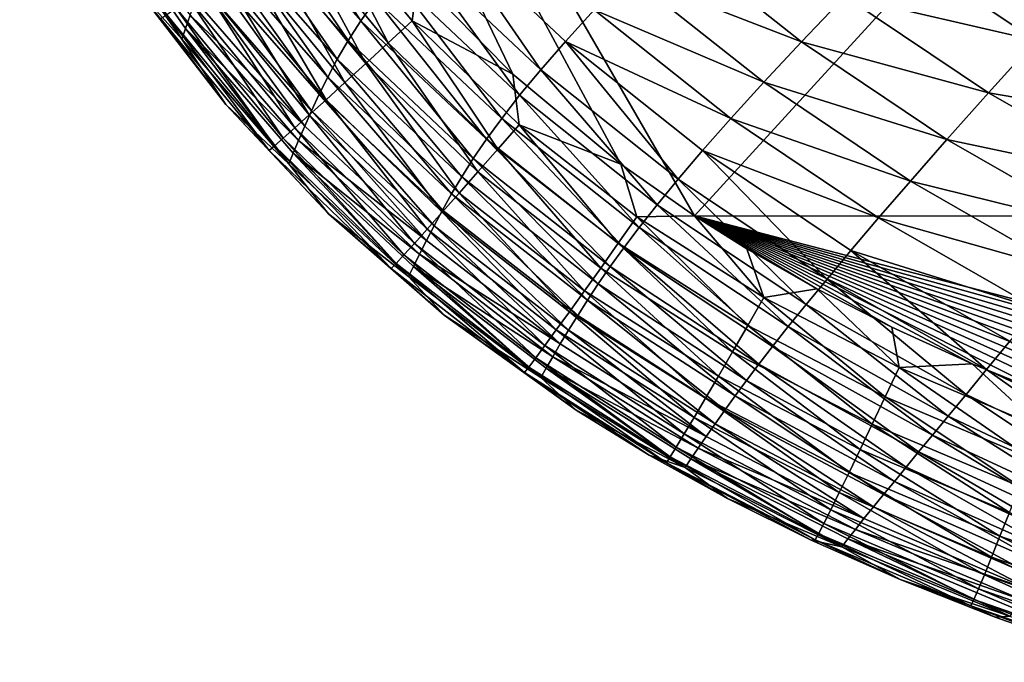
# Model space of a CAD drawing. Header units: metres. Extents: x -105 to 105, y -68 to 103.
# Tile 1 of 256: x -103.04 to -98.66, y 37.81 to 40.67. Entities that reach past the tile are written whole.
import ezdxf

# ---------------------------------------------------------------- set-up
doc = ezdxf.new("R2010")
doc.units = ezdxf.units.M
doc.layers.add('solid_FIT-BATH-150_SW0001', color=7, linetype='CONTINUOUS')

msp = doc.modelspace()

# ---------------------------------------------------------------- linework, layer by layer
at = {"layer": 'solid_FIT-BATH-150_SW0001'}
for points in [[(-103.038216, 44.994091, 16.791105), (-100.364395, 40.026451, 16.770306), (-100.03669, 39.797356, 16.765186)], [(-95.280121, 44.993069, 16.665369), (-103.038216, 44.994091, 16.791105), (-100.03669, 39.797356, 16.765186)], [(-103.038216, 44.994091, 16.791105), (-100.845375, 40.426582, 16.777548), (-100.364395, 40.026451, 16.770306)], [(-103.038216, 44.994091, 16.791105), (-101.267403, 40.855774, 16.783504), (-100.845375, 40.426582, 16.777548)], [(-95.280121, 44.993069, 16.665369), (-100.03669, 39.797356, 16.765186), (-92.533394, 39.791527, 16.643263)], [(-101.961395, 41.333576, -5.895633), (-101.521324, 40.664753, -4.430393), (-102.026131, 41.237942, -4.419319)], [(-101.961395, 41.333576, -5.895633), (-101.454857, 40.759617, -5.908653), (-101.521324, 40.664753, -4.430393)], [(-102.724579, 41.23912, 10.987075), (-102.317757, 40.581806, 13.374311), (-102.738617, 41.189964, 13.375964)], [(-102.724579, 41.23912, 10.987075), (-102.301147, 40.630108, 10.985065), (-102.317757, 40.581806, 13.374311)], [(-102.280342, 40.688854, 8.700292), (-102.301147, 40.630108, 10.985065), (-102.724579, 41.23912, 10.987075)], [(-102.026131, 41.237942, -4.419319), (-101.577591, 40.576466, -2.855899), (-102.080078, 41.148144, -2.846597)], [(-102.026131, 41.237942, -4.419319), (-101.521324, 40.664753, -4.430393), (-101.577591, 40.576466, -2.855899)], [(-102.738617, 41.189964, 13.375964), (-102.317757, 40.581806, 13.374311), (-102.528816, 40.821606, 15.78063)], [(-101.83239, 41.0924, 16.749258), (-101.399048, 40.566002, 16.743547), (-101.71637, 41.177696, 16.77923)], [(-101.71637, 41.177696, 16.77923), (-101.293037, 40.663441, 16.773685), (-101.267403, 40.855774, 16.783504)], [(-101.399048, 40.566002, 16.743547), (-101.293037, 40.663441, 16.773685), (-101.71637, 41.177696, 16.77923)], [(-102.080078, 41.148144, -2.846597), (-101.625954, 40.493095, -1.183184), (-102.125626, 41.062729, -1.175483)], [(-102.080078, 41.148144, -2.846597), (-101.577591, 40.576466, -2.855899), (-101.625954, 40.493095, -1.183184)], [(-101.94178, 41.01218, 16.69939), (-101.499031, 40.474388, 16.693535), (-101.83239, 41.0924, 16.749258)], [(-101.499031, 40.474388, 16.693535), (-101.399048, 40.566002, 16.743547), (-101.83239, 41.0924, 16.749258)], [(-101.171082, 41.100307, -9.786036), (-100.721413, 40.446243, -8.602184), (-101.282059, 40.975742, -8.584425)], [(-101.171082, 41.100307, -9.786036), (-100.611458, 40.572548, -9.806241), (-100.721413, 40.446243, -8.602184)], [(-100.482887, 40.713417, -10.922871), (-100.611458, 40.572548, -9.806241), (-101.171082, 41.100307, -9.786036)], [(-102.125626, 41.062729, -1.175483), (-101.668365, 40.413445, 0.58942), (-102.164818, 40.980675, 0.595697)], [(-102.125626, 41.062729, -1.175483), (-101.625954, 40.493095, -1.183184), (-101.668365, 40.413445, 0.58942)], [(-100.160118, 41.045483, -12.904426), (-99.561157, 40.571304, -12.932366), (-100.333244, 40.870506, -11.954718)], [(-99.368561, 40.773121, -13.805127), (-99.561157, 40.571304, -12.932366), (-100.160118, 41.045483, -12.904426)], [(-102.043198, 40.937996, 16.63125), (-101.591766, 40.389687, 16.625273), (-101.94178, 41.01218, 16.69939)], [(-101.591766, 40.389687, 16.625273), (-101.499031, 40.474388, 16.693535), (-101.94178, 41.01218, 16.69939)], [(-99.149353, 40.99749, -14.600842), (-98.519211, 40.576706, -14.633134), (-99.368561, 40.773121, -13.805127)], [(-98.282219, 40.833603, -15.356162), (-98.519211, 40.576706, -14.633134), (-99.149353, 40.99749, -14.600842)], [(-102.164818, 40.980675, 0.595697), (-101.706017, 40.3372, 2.462944), (-102.19899, 40.90184, 2.467997)], [(-102.164818, 40.980675, 0.595697), (-101.668365, 40.413445, 0.58942), (-101.706017, 40.3372, 2.462944)], [(-101.282059, 40.975742, -8.584425), (-100.815132, 40.332798, -7.308163), (-101.37587, 40.862728, -7.292668)], [(-101.282059, 40.975742, -8.584425), (-100.721413, 40.446243, -8.602184), (-100.815132, 40.332798, -7.308163)], [(-102.19899, 40.90184, 2.467997), (-101.739952, 40.264282, 4.438323), (-102.229301, 40.826302, 4.442373)], [(-102.19899, 40.90184, 2.467997), (-101.706017, 40.3372, 2.462944), (-101.739952, 40.264282, 4.438323)], [(-102.13533, 40.870811, 16.546461), (-101.676048, 40.312996, 16.54038), (-102.043198, 40.937996, 16.63125)], [(-101.676048, 40.312996, 16.54038), (-101.591766, 40.389687, 16.625273), (-102.043198, 40.937996, 16.63125)], [(-102.21685, 40.811584, 16.446646), (-101.750664, 40.245415, 16.440483), (-102.13533, 40.870811, 16.546461)], [(-101.750664, 40.245415, 16.440483), (-101.676048, 40.312996, 16.54038), (-102.13533, 40.870811, 16.546461)], [(-101.37587, 40.862728, -7.292668), (-100.894852, 40.230377, -5.922071), (-101.454857, 40.759617, -5.908653)], [(-101.37587, 40.862728, -7.292668), (-100.815132, 40.332798, -7.308163), (-100.894852, 40.230377, -5.922071)], [(-101.293037, 40.663441, 16.773685), (-100.845375, 40.426582, 16.777548), (-101.267403, 40.855774, 16.783504)], [(-100.333244, 40.870506, -11.954718), (-99.729248, 40.390835, -11.980052), (-100.482887, 40.713417, -10.922871)], [(-99.561157, 40.571304, -12.932366), (-99.729248, 40.390835, -11.980052), (-100.333244, 40.870506, -11.954718)], [(-102.528816, 40.821606, 15.78063), (-102.121223, 40.292313, 15.775466), (-102.410339, 40.673508, 15.929563)], [(-102.317757, 40.581806, 13.374311), (-102.121223, 40.292313, 15.775466), (-102.528816, 40.821606, 15.78063)], [(-102.286438, 40.76128, 16.333426), (-101.8144, 40.188038, 16.327206), (-102.21685, 40.811584, 16.446646)], [(-102.229301, 40.826302, 4.442373), (-101.770584, 40.1954, 6.516319), (-102.256332, 40.754902, 6.519583)], [(-102.229301, 40.826302, 4.442373), (-101.739952, 40.264282, 4.438323), (-101.770584, 40.1954, 6.516319)], [(-101.8144, 40.188038, 16.327206), (-101.750664, 40.245415, 16.440483), (-102.21685, 40.811584, 16.446646)], [(-99.368561, 40.773121, -13.805127), (-98.72966, 40.34428, -13.835049), (-99.561157, 40.571304, -12.932366)], [(-98.519211, 40.576706, -14.633134), (-98.72966, 40.34428, -13.835049), (-99.368561, 40.773121, -13.805127)], [(-102.384506, 40.69128, 16.073261), (-101.904411, 40.108288, 16.066994), (-102.342758, 40.72086, 16.208422)], [(-102.342758, 40.72086, 16.208422), (-101.866058, 40.141964, 16.202168), (-102.286438, 40.76128, 16.333426)], [(-101.904411, 40.108288, 16.066994), (-101.866058, 40.141964, 16.202168), (-102.342758, 40.72086, 16.208422)], [(-101.866058, 40.141964, 16.202168), (-101.8144, 40.188038, 16.327206), (-102.286438, 40.76128, 16.333426)], [(-102.256332, 40.754902, 6.519583), (-101.770584, 40.1954, 6.516319), (-102.280342, 40.688854, 8.700292)], [(-101.454857, 40.759617, -5.908653), (-100.962776, 40.137135, -4.441908), (-101.521324, 40.664753, -4.430393)], [(-101.454857, 40.759617, -5.908653), (-100.894852, 40.230377, -5.922071), (-100.962776, 40.137135, -4.441908)], [(-102.410339, 40.673508, 15.929563), (-101.928253, 40.088104, 15.923308), (-102.384506, 40.69128, 16.073261)], [(-101.928253, 40.088104, 15.923308), (-101.904411, 40.108288, 16.066994), (-102.384506, 40.69128, 16.073261)], [(-102.280342, 40.688854, 8.700292), (-101.798035, 40.131634, 8.697615), (-102.301147, 40.630108, 10.985065)], [(-101.770584, 40.1954, 6.516319), (-101.798035, 40.131634, 8.697615), (-102.280342, 40.688854, 8.700292)], [(-100.482887, 40.713417, -10.922871), (-99.875122, 40.229908, -10.945609), (-100.611458, 40.572548, -9.806241)], [(-99.729248, 40.390835, -11.980052), (-99.875122, 40.229908, -10.945609), (-100.482887, 40.713417, -10.922871)], [(-102.121223, 40.292313, 15.775466), (-101.928253, 40.088104, 15.923308), (-102.410339, 40.673508, 15.929563)], [(-101.521324, 40.664753, -4.430393), (-101.021111, 40.051208, -2.865676), (-101.577591, 40.576466, -2.855899)], [(-101.521324, 40.664753, -4.430393), (-100.962776, 40.137135, -4.441908), (-101.021111, 40.051208, -2.865676)], [(-101.399048, 40.566002, 16.743547), (-100.911499, 40.093536, 16.736483), (-101.293037, 40.663441, 16.773685)], [(-101.293037, 40.663441, 16.773685), (-100.816803, 40.201744, 16.766798), (-100.845375, 40.426582, 16.777548)], [(-100.911499, 40.093536, 16.736483), (-100.816803, 40.201744, 16.766798), (-101.293037, 40.663441, 16.773685)], [(-102.301147, 40.630108, 10.985065), (-101.841034, 40.028076, 13.372499), (-102.317757, 40.581806, 13.374311)], [(-102.301147, 40.630108, 10.985065), (-101.821915, 40.074837, 10.982833), (-101.841034, 40.028076, 13.372499)], [(-101.798035, 40.131634, 8.697615), (-101.821915, 40.074837, 10.982833), (-102.301147, 40.630108, 10.985065)], [(-102.317757, 40.581806, 13.374311), (-101.841034, 40.028076, 13.372499), (-102.121223, 40.292313, 15.775466)], [(-101.577591, 40.576466, -2.855899), (-101.07206, 39.970753, -1.191377), (-101.625954, 40.493095, -1.183184)], [(-101.577591, 40.576466, -2.855899), (-101.021111, 40.051208, -2.865676), (-101.07206, 39.970753, -1.191377)], [(-101.499031, 40.474388, 16.693535), (-101.000847, 39.991802, 16.686331), (-101.399048, 40.566002, 16.743547)], [(-101.000847, 39.991802, 16.686331), (-100.911499, 40.093536, 16.736483), (-101.399048, 40.566002, 16.743547)], [(-100.611458, 40.572548, -9.806241), (-100.109573, 39.959503, -8.620027), (-100.721413, 40.446243, -8.602184)], [(-100.611458, 40.572548, -9.806241), (-100.001114, 40.086723, -9.826461), (-100.109573, 39.959503, -8.620027)], [(-99.875122, 40.229908, -10.945609), (-100.001114, 40.086723, -9.826461), (-100.611458, 40.572548, -9.806241)], [(-99.561157, 40.571304, -12.932366), (-98.915062, 40.136223, -12.959772), (-99.729248, 40.390835, -11.980052)], [(-98.72966, 40.34428, -13.835049), (-98.915062, 40.136223, -12.959772), (-99.561157, 40.571304, -12.932366)], [(-98.519211, 40.576706, -14.633134), (-97.845749, 40.192539, -14.664313), (-98.72966, 40.34428, -13.835049)], [(-101.625954, 40.493095, -1.183184), (-101.117447, 39.894367, 0.582657), (-101.668365, 40.413445, 0.58942)], [(-101.625954, 40.493095, -1.183184), (-101.07206, 39.970753, -1.191377), (-101.117447, 39.894367, 0.582657)], [(-101.591766, 40.389687, 16.625273), (-101.083778, 39.897758, 16.617964), (-101.499031, 40.474388, 16.693535)], [(-101.083778, 39.897758, 16.617964), (-101.000847, 39.991802, 16.686331), (-101.499031, 40.474388, 16.693535)], [(-101.668365, 40.413445, 0.58942), (-101.158356, 39.821587, 2.457432), (-101.706017, 40.3372, 2.462944)], [(-101.668365, 40.413445, 0.58942), (-101.117447, 39.894367, 0.582657), (-101.158356, 39.821587, 2.457432)], [(-100.816803, 40.201744, 16.766798), (-100.364395, 40.026451, 16.770306), (-100.845375, 40.426582, 16.777548)], [(-100.721413, 40.446243, -8.602184), (-100.202766, 39.846409, -7.323825), (-100.815132, 40.332798, -7.308163)], [(-100.721413, 40.446243, -8.602184), (-100.109573, 39.959503, -8.620027), (-100.202766, 39.846409, -7.323825)], [(-101.676048, 40.312996, 16.54038), (-101.159195, 39.812614, 16.533003), (-101.591766, 40.389687, 16.625273)], [(-101.159195, 39.812614, 16.533003), (-101.083778, 39.897758, 16.617964), (-101.591766, 40.389687, 16.625273)], [(-99.729248, 40.390835, -11.980052), (-99.077408, 39.951225, -12.004915), (-99.875122, 40.229908, -10.945609)], [(-98.915062, 40.136223, -12.959772), (-99.077408, 39.951225, -12.004915), (-99.729248, 40.390835, -11.980052)], [(-101.706017, 40.3372, 2.462944), (-101.195686, 39.752151, 4.433856), (-101.739952, 40.264282, 4.438323)], [(-101.706017, 40.3372, 2.462944), (-101.158356, 39.821587, 2.457432), (-101.195686, 39.752151, 4.433856)], [(-100.815132, 40.332798, -7.308163), (-100.282822, 39.745438, -5.935742), (-100.894852, 40.230377, -5.922071)], [(-100.815132, 40.332798, -7.308163), (-100.202766, 39.846409, -7.323825), (-100.282822, 39.745438, -5.935742)], [(-98.72966, 40.34428, -13.835049), (-98.0466, 39.953205, -13.863905), (-98.915062, 40.136223, -12.959772)], [(-97.845749, 40.192539, -14.664313), (-98.0466, 39.953205, -13.863905), (-98.72966, 40.34428, -13.835049)], [(-102.121223, 40.292313, 15.775466), (-101.665268, 39.806385, 15.769492), (-101.928253, 40.088104, 15.923308)], [(-101.841034, 40.028076, 13.372499), (-101.665268, 39.806385, 15.769492), (-102.121223, 40.292313, 15.775466)], [(-101.750664, 40.245415, 16.440483), (-101.226021, 39.737595, 16.433069), (-101.676048, 40.312996, 16.54038)], [(-101.226021, 39.737595, 16.433069), (-101.159195, 39.812614, 16.533003), (-101.676048, 40.312996, 16.54038)], [(-101.8144, 40.188038, 16.327206), (-101.28318, 39.673904, 16.319786), (-101.750664, 40.245415, 16.440483)], [(-101.739952, 40.264282, 4.438323), (-101.229721, 39.686623, 6.512695), (-101.770584, 40.1954, 6.516319)], [(-101.28318, 39.673904, 16.319786), (-101.226021, 39.737595, 16.433069), (-101.750664, 40.245415, 16.440483)], [(-101.739952, 40.264282, 4.438323), (-101.195686, 39.752151, 4.433856), (-101.229721, 39.686623, 6.512695)], [(-101.770584, 40.1954, 6.516319), (-101.229721, 39.686623, 6.512695), (-101.798035, 40.131634, 8.697615)], [(-100.894852, 40.230377, -5.922071), (-100.351837, 39.654545, -4.453759), (-100.962776, 40.137135, -4.441908)], [(-100.911499, 40.093536, 16.736483), (-100.376236, 39.674923, 16.728268), (-100.816803, 40.201744, 16.766798)], [(-100.894852, 40.230377, -5.922071), (-100.282822, 39.745438, -5.935742), (-100.351837, 39.654545, -4.453759)], [(-100.816803, 40.201744, 16.766798), (-100.293327, 39.792171, 16.75876), (-100.364395, 40.026451, 16.770306)], [(-100.376236, 39.674923, 16.728268), (-100.293327, 39.792171, 16.75876), (-100.816803, 40.201744, 16.766798)], [(-99.875122, 40.229908, -10.945609), (-99.21888, 39.78735, -10.967964), (-100.001114, 40.086723, -9.826461)], [(-99.077408, 39.951225, -12.004915), (-99.21888, 39.78735, -10.967964), (-99.875122, 40.229908, -10.945609)], [(-101.866058, 40.141964, 16.202168), (-101.329575, 39.622768, 16.194773), (-101.8144, 40.188038, 16.327206)], [(-101.329575, 39.622768, 16.194773), (-101.28318, 39.673904, 16.319786), (-101.8144, 40.188038, 16.327206)], [(-101.928253, 40.088104, 15.923308), (-101.385757, 39.563007, 15.916046), (-101.904411, 40.108288, 16.066994)], [(-101.904411, 40.108288, 16.066994), (-101.364128, 39.5854, 16.059652), (-101.866058, 40.141964, 16.202168)], [(-101.385757, 39.563007, 15.916046), (-101.364128, 39.5854, 16.059652), (-101.904411, 40.108288, 16.066994)], [(-101.364128, 39.5854, 16.059652), (-101.329575, 39.622768, 16.194773), (-101.866058, 40.141964, 16.202168)], [(-101.798035, 40.131634, 8.697615), (-101.260399, 39.625938, 8.694644), (-101.821915, 40.074837, 10.982833)], [(-101.229721, 39.686623, 6.512695), (-101.260399, 39.625938, 8.694644), (-101.798035, 40.131634, 8.697615)], [(-100.962776, 40.137135, -4.441908), (-100.411888, 39.571701, -2.875857), (-101.021111, 40.051208, -2.865676)], [(-100.962776, 40.137135, -4.441908), (-100.351837, 39.654545, -4.453759), (-100.411888, 39.571701, -2.875857)], [(-98.915062, 40.136223, -12.959772), (-98.224014, 39.739964, -12.986195), (-99.077408, 39.951225, -12.004915)], [(-98.0466, 39.953205, -13.863905), (-98.224014, 39.739964, -12.986195), (-98.915062, 40.136223, -12.959772)], [(-101.665268, 39.806385, 15.769492), (-101.385757, 39.563007, 15.916046), (-101.928253, 40.088104, 15.923308)], [(-101.821915, 40.074837, 10.982833), (-101.308678, 39.527195, 13.370531), (-101.841034, 40.028076, 13.372499)], [(-101.821915, 40.074837, 10.982833), (-101.287178, 39.571815, 10.980375), (-101.308678, 39.527195, 13.370531)], [(-101.260399, 39.625938, 8.694644), (-101.287178, 39.571815, 10.980375), (-101.821915, 40.074837, 10.982833)], [(-101.000847, 39.991802, 16.686331), (-100.454521, 39.564693, 16.677988), (-100.911499, 40.093536, 16.736483)], [(-100.454521, 39.564693, 16.677988), (-100.376236, 39.674923, 16.728268), (-100.911499, 40.093536, 16.736483)], [(-100.001114, 40.086723, -9.826461), (-99.448112, 39.515308, -8.637717), (-100.109573, 39.959503, -8.620027)], [(-100.001114, 40.086723, -9.826461), (-99.341705, 39.642681, -9.846404), (-99.448112, 39.515308, -8.637717)], [(-99.21888, 39.78735, -10.967964), (-99.341705, 39.642681, -9.846404), (-100.001114, 40.086723, -9.826461)], [(-101.841034, 40.028076, 13.372499), (-101.308678, 39.527195, 13.370531), (-101.665268, 39.806385, 15.769492)], [(-101.021111, 40.051208, -2.865676), (-100.465073, 39.494862, -1.200018), (-101.07206, 39.970753, -1.191377)], [(-101.021111, 40.051208, -2.865676), (-100.411888, 39.571701, -2.875857), (-100.465073, 39.494862, -1.200018)], [(-100.293327, 39.792171, 16.75876), (-100.03669, 39.797356, 16.765186), (-100.364395, 40.026451, 16.770306)], [(-101.083778, 39.897758, 16.617964), (-100.527237, 39.462791, 16.609543), (-101.000847, 39.991802, 16.686331)], [(-100.527237, 39.462791, 16.609543), (-100.454521, 39.564693, 16.677988), (-101.000847, 39.991802, 16.686331)], [(-101.07206, 39.970753, -1.191377), (-100.5131, 39.422462, 0.575428), (-101.117447, 39.894367, 0.582657)], [(-101.07206, 39.970753, -1.191377), (-100.465073, 39.494862, -1.200018), (-100.5131, 39.422462, 0.575428)], [(-100.109573, 39.959503, -8.620027), (-99.540283, 39.403263, -7.339465), (-100.202766, 39.846409, -7.323825)], [(-100.109573, 39.959503, -8.620027), (-99.448112, 39.515308, -8.637717), (-99.540283, 39.403263, -7.339465)], [(-99.077408, 39.951225, -12.004915), (-98.379883, 39.551395, -12.028913), (-99.21888, 39.78735, -10.967964)], [(-98.224014, 39.739964, -12.986195), (-98.379883, 39.551395, -12.028913), (-99.077408, 39.951225, -12.004915)], [(-101.159195, 39.812614, 16.533003), (-100.593422, 39.370537, 16.524548), (-101.083778, 39.897758, 16.617964)], [(-101.117447, 39.894367, 0.582657), (-100.556915, 39.353863, 2.451463), (-101.158356, 39.821587, 2.457432)], [(-101.117447, 39.894367, 0.582657), (-100.5131, 39.422462, 0.575428), (-100.556915, 39.353863, 2.451463)], [(-100.593422, 39.370537, 16.524548), (-100.527237, 39.462791, 16.609543), (-101.083778, 39.897758, 16.617964)], [(-100.202766, 39.846409, -7.323825), (-99.620201, 39.304375, -5.949523), (-100.282822, 39.745438, -5.935742)], [(-100.202766, 39.846409, -7.323825), (-99.540283, 39.403263, -7.339465), (-99.620201, 39.304375, -5.949523)], [(-101.665268, 39.806385, 15.769492), (-101.150703, 39.355007, 15.762633), (-101.385757, 39.563007, 15.916046)], [(-101.308678, 39.527195, 13.370531), (-101.150703, 39.355007, 15.762633), (-101.665268, 39.806385, 15.769492)], [(-101.226021, 39.737595, 16.433069), (-100.652145, 39.289238, 16.424622), (-101.159195, 39.812614, 16.533003)], [(-101.158356, 39.821587, 2.457432), (-100.597313, 39.288631, 4.428968), (-101.195686, 39.752151, 4.433856)], [(-100.652145, 39.289238, 16.424622), (-100.593422, 39.370537, 16.524548), (-101.159195, 39.812614, 16.533003)], [(-101.158356, 39.821587, 2.457432), (-100.556915, 39.353863, 2.451463), (-100.597313, 39.288631, 4.428968)], [(-100.376236, 39.674923, 16.728268), (-99.800728, 39.309116, 16.719126), (-100.293327, 39.792171, 16.75876)], [(-100.293327, 39.792171, 16.75876), (-99.729164, 39.433426, 16.749781), (-100.03669, 39.797356, 16.765186)], [(-99.800728, 39.309116, 16.719126), (-99.729164, 39.433426, 16.749781), (-100.293327, 39.792171, 16.75876)], [(-100.03669, 39.797356, 16.765186), (-93.372231, 37.948044, 16.65774), (-92.734192, 37.89291, 16.647928)], [(-92.533394, 39.791527, 16.643263), (-100.03669, 39.797356, 16.765186), (-92.734192, 37.89291, 16.647928)], [(-100.03669, 39.797356, 16.765186), (-93.982941, 38.011295, 16.667244), (-93.372231, 37.948044, 16.65774)], [(-100.03669, 39.797356, 16.765186), (-94.56675, 38.082397, 16.67643), (-93.982941, 38.011295, 16.667244)], [(-100.03669, 39.797356, 16.765186), (-95.126854, 38.162262, 16.685333), (-94.56675, 38.082397, 16.67643)], [(-100.03669, 39.797356, 16.765186), (-95.665283, 38.251411, 16.693968), (-95.126854, 38.162262, 16.685333)], [(-100.03669, 39.797356, 16.765186), (-96.180786, 38.349491, 16.702299), (-95.665283, 38.251411, 16.693968)], [(-100.03669, 39.797356, 16.765186), (-96.673744, 38.456951, 16.71032), (-96.180786, 38.349491, 16.702299)], [(-100.03669, 39.797356, 16.765186), (-97.144577, 38.574242, 16.718018), (-96.673744, 38.456951, 16.71032)], [(-100.03669, 39.797356, 16.765186), (-97.593132, 38.701241, 16.725378), (-97.144577, 38.574242, 16.718018)], [(-100.03669, 39.797356, 16.765186), (-98.019051, 38.837517, 16.732382), (-97.593132, 38.701241, 16.725378)], [(-100.03669, 39.797356, 16.765186), (-98.422043, 38.983017, 16.73901), (-98.019051, 38.837517, 16.732382)], [(-100.03669, 39.797356, 16.765186), (-98.802238, 39.138149, 16.745249), (-98.422043, 38.983017, 16.73901)], [(-100.03669, 39.797356, 16.765186), (-99.159691, 39.301483, 16.751089), (-98.802238, 39.138149, 16.745249)], [(-100.03669, 39.797356, 16.765186), (-99.493996, 39.471947, 16.756516), (-99.159691, 39.301483, 16.751089)], [(-100.03669, 39.797356, 16.765186), (-99.804573, 39.650318, 16.761503), (-99.493996, 39.471947, 16.756516)], [(-99.729164, 39.433426, 16.749781), (-99.804573, 39.650318, 16.761503), (-100.03669, 39.797356, 16.765186)], [(-99.21888, 39.78735, -10.967964), (-98.516281, 39.385452, -10.989596), (-99.341705, 39.642681, -9.846404)], [(-98.379883, 39.551395, -12.028913), (-98.516281, 39.385452, -10.989596), (-99.21888, 39.78735, -10.967964)], [(-101.28318, 39.673904, 16.319786), (-100.702438, 39.220215, 16.31138), (-101.226021, 39.737595, 16.433069)], [(-101.195686, 39.752151, 4.433856), (-100.634415, 39.227165, 6.508702), (-101.229721, 39.686623, 6.512695)], [(-100.702438, 39.220215, 16.31138), (-100.652145, 39.289238, 16.424622), (-101.226021, 39.737595, 16.433069)], [(-101.195686, 39.752151, 4.433856), (-100.597313, 39.288631, 4.428968), (-100.634415, 39.227165, 6.508702)], [(-100.282822, 39.745438, -5.935742), (-99.689842, 39.216438, -4.465841), (-100.351837, 39.654545, -4.453759)], [(-100.282822, 39.745438, -5.935742), (-99.620201, 39.304375, -5.949523), (-99.689842, 39.216438, -4.465841)], [(-101.329575, 39.622768, 16.194773), (-100.743362, 39.16478, 16.186445), (-101.28318, 39.673904, 16.319786)], [(-100.743362, 39.16478, 16.186445), (-100.702438, 39.220215, 16.31138), (-101.28318, 39.673904, 16.319786)], [(-101.229721, 39.686623, 6.512695), (-100.634415, 39.227165, 6.508702), (-101.260399, 39.625938, 8.694644)], [(-100.454521, 39.564693, 16.677988), (-99.868355, 39.192238, 16.668745), (-100.376236, 39.674923, 16.728268)], [(-99.868355, 39.192238, 16.668745), (-99.800728, 39.309116, 16.719126), (-100.376236, 39.674923, 16.728268)], [(-101.260399, 39.625938, 8.694644), (-100.668022, 39.170246, 8.69137), (-101.287178, 39.571815, 10.980375)], [(-100.634415, 39.227165, 6.508702), (-100.668022, 39.170246, 8.69137), (-101.260399, 39.625938, 8.694644)], [(-100.351837, 39.654545, -4.453759), (-99.751167, 39.137249, -2.886372), (-100.411888, 39.571701, -2.875857)], [(-100.351837, 39.654545, -4.453759), (-99.689842, 39.216438, -4.465841), (-99.751167, 39.137249, -2.886372)], [(-99.729164, 39.433426, 16.749781), (-99.493996, 39.471947, 16.756516), (-99.804573, 39.650318, 16.761503)], [(-99.341705, 39.642681, -9.846404), (-98.739059, 39.113247, -8.655021), (-99.448112, 39.515308, -8.637717)], [(-99.341705, 39.642681, -9.846404), (-98.635292, 39.240082, -9.865787), (-98.739059, 39.113247, -8.655021)], [(-98.516281, 39.385452, -10.989596), (-98.635292, 39.240082, -9.865787), (-99.341705, 39.642681, -9.846404)], [(-101.385757, 39.563007, 15.916046), (-100.793297, 39.099934, 15.907962), (-101.364128, 39.5854, 16.059652)], [(-101.364128, 39.5854, 16.059652), (-100.773972, 39.124249, 16.051434), (-101.329575, 39.622768, 16.194773)], [(-100.793297, 39.099934, 15.907962), (-100.773972, 39.124249, 16.051434), (-101.364128, 39.5854, 16.059652)], [(-100.773972, 39.124249, 16.051434), (-100.743362, 39.16478, 16.186445), (-101.329575, 39.622768, 16.194773)], [(-101.150703, 39.355007, 15.762633), (-100.793297, 39.099934, 15.907962), (-101.385757, 39.563007, 15.916046)], [(-101.287178, 39.571815, 10.980375), (-100.721092, 39.077461, 13.36841), (-101.308678, 39.527195, 13.370531)], [(-101.287178, 39.571815, 10.980375), (-100.697426, 39.119415, 10.977689), (-100.721092, 39.077461, 13.36841)], [(-100.668022, 39.170246, 8.69137), (-100.697426, 39.119415, 10.977689), (-101.287178, 39.571815, 10.980375)], [(-100.527237, 39.462791, 16.609543), (-99.931229, 39.084187, 16.600248), (-100.454521, 39.564693, 16.677988)], [(-100.411888, 39.571701, -2.875857), (-99.806145, 39.064602, -1.209068), (-100.465073, 39.494862, -1.200018)], [(-99.931229, 39.084187, 16.600248), (-99.868355, 39.192238, 16.668745), (-100.454521, 39.564693, 16.677988)], [(-100.411888, 39.571701, -2.875857), (-99.751167, 39.137249, -2.886372), (-99.806145, 39.064602, -1.209068)], [(-101.308678, 39.527195, 13.370531), (-100.721092, 39.077461, 13.36841), (-101.150703, 39.355007, 15.762633)], [(-100.465073, 39.494862, -1.200018), (-99.856354, 38.996758, 0.567752), (-100.5131, 39.422462, 0.575428)], [(-100.465073, 39.494862, -1.200018), (-99.806145, 39.064602, -1.209068), (-99.856354, 38.996758, 0.567752)], [(-99.448112, 39.515308, -8.637717), (-98.829628, 39.002853, -7.354898), (-99.540283, 39.403263, -7.339465)], [(-99.448112, 39.515308, -8.637717), (-98.739059, 39.113247, -8.655021), (-98.829628, 39.002853, -7.354898)], [(-100.593422, 39.370537, 16.524548), (-99.988525, 38.986347, 16.515253), (-100.527237, 39.462791, 16.609543)], [(-99.988525, 38.986347, 16.515253), (-99.931229, 39.084187, 16.600248), (-100.527237, 39.462791, 16.609543)], [(-99.729164, 39.433426, 16.749781), (-99.127991, 39.121834, 16.740009), (-99.493996, 39.471947, 16.756516)], [(-99.127991, 39.121834, 16.740009), (-99.159691, 39.301483, 16.751089), (-99.493996, 39.471947, 16.756516)], [(-100.5131, 39.422462, 0.575428), (-99.902626, 38.932903, 2.44504), (-100.556915, 39.353863, 2.451463)], [(-100.5131, 39.422462, 0.575428), (-99.856354, 38.996758, 0.567752), (-99.902626, 38.932903, 2.44504)], [(-99.800728, 39.309116, 16.719126), (-99.18914, 38.992344, 16.709215), (-99.729164, 39.433426, 16.749781)], [(-99.18914, 38.992344, 16.709215), (-99.127991, 39.121834, 16.740009), (-99.729164, 39.433426, 16.749781)], [(-100.652145, 39.289238, 16.424622), (-100.039429, 38.900116, 16.415369), (-100.593422, 39.370537, 16.524548)], [(-100.039429, 38.900116, 16.415369), (-99.988525, 38.986347, 16.515253), (-100.593422, 39.370537, 16.524548)], [(-99.540283, 39.403263, -7.339465), (-98.908852, 38.906582, -5.963271), (-99.620201, 39.304375, -5.949523)], [(-99.540283, 39.403263, -7.339465), (-98.829628, 39.002853, -7.354898), (-98.908852, 38.906582, -5.963271)], [(-101.150703, 39.355007, 15.762633), (-100.563545, 38.932598, 15.754755), (-100.793297, 39.099934, 15.907962)], [(-100.721092, 39.077461, 13.36841), (-100.563545, 38.932598, 15.754755), (-101.150703, 39.355007, 15.762633)], [(-100.556915, 39.353863, 2.451463), (-99.945625, 38.872456, 4.423649), (-100.597313, 39.288631, 4.428968)], [(-100.556915, 39.353863, 2.451463), (-99.902626, 38.932903, 2.44504), (-99.945625, 38.872456, 4.423649)], [(-100.702438, 39.220215, 16.31138), (-100.083115, 38.826878, 16.302212), (-100.652145, 39.289238, 16.424622)], [(-100.083115, 38.826878, 16.302212), (-100.039429, 38.900116, 16.415369), (-100.652145, 39.289238, 16.424622)], [(-100.597313, 39.288631, 4.428968), (-99.985352, 38.815628, 6.504329), (-100.634415, 39.227165, 6.508702)], [(-100.597313, 39.288631, 4.428968), (-99.945625, 38.872456, 4.423649), (-99.985352, 38.815628, 6.504329)], [(-99.868355, 39.192238, 16.668745), (-99.246986, 38.870586, 16.658756), (-99.800728, 39.309116, 16.719126)], [(-99.246986, 38.870586, 16.658756), (-99.18914, 38.992344, 16.709215), (-99.800728, 39.309116, 16.719126)], [(-99.620201, 39.304375, -5.949523), (-98.978584, 38.822079, -4.478049), (-99.689842, 39.216438, -4.465841)], [(-99.620201, 39.304375, -5.949523), (-98.908852, 38.906582, -5.963271), (-98.978584, 38.822079, -4.478049)], [(-99.127991, 39.121834, 16.740009), (-98.802238, 39.138149, 16.745249), (-99.159691, 39.301483, 16.751089)], [(-98.635292, 39.240082, -9.865787), (-97.986145, 38.752136, -8.671723), (-98.739059, 39.113247, -8.655021)], [(-100.743362, 39.16478, 16.186445), (-100.118767, 38.768032, 16.177395), (-100.702438, 39.220215, 16.31138)], [(-100.118767, 38.768032, 16.177395), (-100.083115, 38.826878, 16.302212), (-100.702438, 39.220215, 16.31138)], [(-100.634415, 39.227165, 6.508702), (-99.985352, 38.815628, 6.504329), (-100.668022, 39.170246, 8.69137)], [(-99.931229, 39.084187, 16.600248), (-99.300827, 38.758007, 16.590239), (-99.868355, 39.192238, 16.668745)], [(-99.300827, 38.758007, 16.590239), (-99.246986, 38.870586, 16.658756), (-99.868355, 39.192238, 16.668745)], [(-99.689842, 39.216438, -4.465841), (-99.040642, 38.746986, -2.897147), (-99.751167, 39.137249, -2.886372)], [(-99.689842, 39.216438, -4.465841), (-98.978584, 38.822079, -4.478049), (-99.040642, 38.746986, -2.897147)], [(-100.773972, 39.124249, 16.051434), (-100.145554, 38.724964, 16.04253), (-100.743362, 39.16478, 16.186445)], [(-100.145554, 38.724964, 16.04253), (-100.118767, 38.768032, 16.177395), (-100.743362, 39.16478, 16.186445)], [(-100.668022, 39.170246, 8.69137), (-100.021469, 38.763027, 8.687783), (-100.697426, 39.119415, 10.977689)], [(-99.985352, 38.815628, 6.504329), (-100.021469, 38.763027, 8.687783), (-100.668022, 39.170246, 8.69137)], [(-100.793297, 39.099934, 15.907962), (-100.162659, 38.699062, 15.899234), (-100.773972, 39.124249, 16.051434)], [(-100.238907, 38.73233, 15.75035), (-100.162659, 38.699062, 15.899234), (-100.793297, 39.099934, 15.907962)], [(-100.563545, 38.932598, 15.754755), (-100.238907, 38.73233, 15.75035), (-100.793297, 39.099934, 15.907962)], [(-100.162659, 38.699062, 15.899234), (-100.145554, 38.724964, 16.04253), (-100.773972, 39.124249, 16.051434)], [(-100.697426, 39.119415, 10.977689), (-100.078697, 38.677158, 13.366138), (-100.721092, 39.077461, 13.36841)], [(-100.697426, 39.119415, 10.977689), (-100.053146, 38.716011, 10.974771), (-100.078697, 38.677158, 13.366138)], [(-100.021469, 38.763027, 8.687783), (-100.053146, 38.716011, 10.974771), (-100.697426, 39.119415, 10.977689)], [(-99.751167, 39.137249, -2.886372), (-99.096863, 38.678951, -1.21848), (-99.806145, 39.064602, -1.209068)], [(-99.751167, 39.137249, -2.886372), (-99.040642, 38.746986, -2.897147), (-99.096863, 38.678951, -1.21848)], [(-99.18914, 38.992344, 16.709215), (-98.542358, 38.718155, 16.698626), (-99.127991, 39.121834, 16.740009)], [(-99.127991, 39.121834, 16.740009), (-98.490585, 38.851376, 16.729538), (-98.802238, 39.138149, 16.745249)], [(-98.542358, 38.718155, 16.698626), (-98.490585, 38.851376, 16.729538), (-99.127991, 39.121834, 16.740009)], [(-98.739059, 39.113247, -8.655021), (-98.074493, 38.643898, -7.369949), (-98.829628, 39.002853, -7.354898)], [(-98.490585, 38.851376, 16.729538), (-98.422043, 38.983017, 16.73901), (-98.802238, 39.138149, 16.745249)], [(-98.739059, 39.113247, -8.655021), (-97.986145, 38.752136, -8.671723), (-98.074493, 38.643898, -7.369949)], [(-100.721092, 39.077461, 13.36841), (-100.078697, 38.677158, 13.366138), (-100.563545, 38.932598, 15.754755)], [(-99.988525, 38.986347, 16.515253), (-99.349968, 38.656052, 16.50527), (-99.931229, 39.084187, 16.600248)], [(-99.349968, 38.656052, 16.50527), (-99.300827, 38.758007, 16.590239), (-99.931229, 39.084187, 16.600248)], [(-99.806145, 39.064602, -1.209068), (-99.148705, 38.616077, 0.559652), (-99.856354, 38.996758, 0.567752)], [(-99.806145, 39.064602, -1.209068), (-99.096863, 38.678951, -1.21848), (-99.148705, 38.616077, 0.559652)], [(-100.039429, 38.900116, 16.415369), (-99.393692, 38.566162, 16.40546), (-99.988525, 38.986347, 16.515253)], [(-99.393692, 38.566162, 16.40546), (-99.349968, 38.656052, 16.50527), (-99.988525, 38.986347, 16.515253)], [(-99.856354, 38.996758, 0.567752), (-99.196869, 38.5574, 2.43817), (-99.902626, 38.932903, 2.44504)], [(-99.856354, 38.996758, 0.567752), (-99.148705, 38.616077, 0.559652), (-99.196869, 38.5574, 2.43817)], [(-99.246986, 38.870586, 16.658756), (-98.5914, 38.592876, 16.648109), (-99.18914, 38.992344, 16.709215)], [(-98.5914, 38.592876, 16.648109), (-98.542358, 38.718155, 16.698626), (-99.18914, 38.992344, 16.709215)], [(-98.829628, 39.002853, -7.354898), (-98.152428, 38.550667, -5.976843), (-98.908852, 38.906582, -5.963271)], [(-98.829628, 39.002853, -7.354898), (-98.074493, 38.643898, -7.369949), (-98.152428, 38.550667, -5.976843)], [(-100.078697, 38.677158, 13.366138), (-100.238907, 38.73233, 15.75035), (-100.563545, 38.932598, 15.754755)], [(-99.902626, 38.932903, 2.44504), (-99.241913, 38.502163, 4.417896), (-99.945625, 38.872456, 4.423649)], [(-99.902626, 38.932903, 2.44504), (-99.196869, 38.5574, 2.43817), (-99.241913, 38.502163, 4.417896)], [(-100.083115, 38.826878, 16.302212), (-99.431305, 38.489796, 16.292416), (-100.039429, 38.900116, 16.415369)], [(-99.431305, 38.489796, 16.292416), (-99.393692, 38.566162, 16.40546), (-100.039429, 38.900116, 16.415369)], [(-98.908852, 38.906582, -5.963271), (-98.221642, 38.469955, -4.490271), (-98.978584, 38.822079, -4.478049)], [(-98.908852, 38.906582, -5.963271), (-98.152428, 38.550667, -5.976843), (-98.221642, 38.469955, -4.490271)], [(-99.945625, 38.872456, 4.423649), (-99.283722, 38.450413, 6.499567), (-99.985352, 38.815628, 6.504329)], [(-99.945625, 38.872456, 4.423649), (-99.241913, 38.502163, 4.417896), (-99.283722, 38.450413, 6.499567)], [(-99.300827, 38.758007, 16.590239), (-98.637115, 38.477024, 16.57959), (-99.246986, 38.870586, 16.658756)], [(-98.637115, 38.477024, 16.57959), (-98.5914, 38.592876, 16.648109), (-99.246986, 38.870586, 16.658756)], [(-100.118767, 38.768032, 16.177395), (-99.462097, 38.428387, 16.167746), (-100.083115, 38.826878, 16.302212)], [(-99.462097, 38.428387, 16.167746), (-99.431305, 38.489796, 16.292416), (-100.083115, 38.826878, 16.302212)], [(-99.985352, 38.815628, 6.504329), (-99.283722, 38.450413, 6.499567), (-100.021469, 38.763027, 8.687783)], [(-98.978584, 38.822079, -4.478049), (-98.283829, 38.399273, -2.908097), (-99.040642, 38.746986, -2.897147)], [(-98.978584, 38.822079, -4.478049), (-98.221642, 38.469955, -4.490271), (-98.283829, 38.399273, -2.908097)], [(-100.145554, 38.724964, 16.04253), (-99.485367, 38.383389, 16.033058), (-100.118767, 38.768032, 16.177395)], [(-99.485367, 38.383389, 16.033058), (-99.462097, 38.428387, 16.167746), (-100.118767, 38.768032, 16.177395)], [(-100.021469, 38.763027, 8.687783), (-99.321838, 38.402569, 8.683878), (-100.053146, 38.716011, 10.974771)], [(-99.283722, 38.450413, 6.499567), (-99.321838, 38.402569, 8.683878), (-100.021469, 38.763027, 8.687783)], [(-99.349968, 38.656052, 16.50527), (-98.678902, 38.372082, 16.494673), (-99.300827, 38.758007, 16.590239)], [(-98.678902, 38.372082, 16.494673), (-98.637115, 38.477024, 16.57959), (-99.300827, 38.758007, 16.590239)], [(-100.238907, 38.73233, 15.75035), (-99.890839, 38.539406, 15.745603), (-100.162659, 38.699062, 15.899234)], [(-100.078697, 38.677158, 13.366138), (-99.890839, 38.539406, 15.745603), (-100.238907, 38.73233, 15.75035)], [(-100.162659, 38.699062, 15.899234), (-99.500412, 38.356247, 15.88996), (-100.145554, 38.724964, 16.04253)], [(-99.500412, 38.356247, 15.88996), (-99.485367, 38.383389, 16.033058), (-100.145554, 38.724964, 16.04253)], [(-100.053146, 38.716011, 10.974771), (-99.382401, 38.324383, 13.363722), (-100.078697, 38.677158, 13.366138)], [(-100.053146, 38.716011, 10.974771), (-99.355316, 38.359779, 10.971618), (-99.382401, 38.324383, 13.363722)], [(-99.321838, 38.402569, 8.683878), (-99.355316, 38.359779, 10.971618), (-100.053146, 38.716011, 10.974771)], [(-99.040642, 38.746986, -2.897147), (-98.340675, 38.336132, -1.22819), (-99.096863, 38.678951, -1.21848)], [(-99.040642, 38.746986, -2.897147), (-98.283829, 38.399273, -2.908097), (-98.340675, 38.336132, -1.22819)], [(-99.519188, 38.354839, 15.740519), (-99.500412, 38.356247, 15.88996), (-100.162659, 38.699062, 15.899234)], [(-99.890839, 38.539406, 15.745603), (-99.519188, 38.354839, 15.740519), (-100.162659, 38.699062, 15.899234)], [(-100.078697, 38.677158, 13.366138), (-99.382401, 38.324383, 13.363722), (-99.890839, 38.539406, 15.745603)], [(-99.096863, 38.678951, -1.21848), (-98.393509, 38.278511, 0.55117), (-99.148705, 38.616077, 0.559652)], [(-99.096863, 38.678951, -1.21848), (-98.340675, 38.336132, -1.22819), (-98.393509, 38.278511, 0.55117)], [(-99.393692, 38.566162, 16.40546), (-98.716156, 38.279533, 16.394957), (-99.349968, 38.656052, 16.50527)], [(-98.716156, 38.279533, 16.394957), (-98.678902, 38.372082, 16.494673), (-99.349968, 38.656052, 16.50527)], [(-99.148705, 38.616077, 0.559652), (-98.442932, 38.225288, 2.430879), (-99.196869, 38.5574, 2.43817)], [(-99.148705, 38.616077, 0.559652), (-98.393509, 38.278511, 0.55117), (-98.442932, 38.225288, 2.430879)], [(-99.382401, 38.324383, 13.363722), (-99.519188, 38.354839, 15.740519), (-99.890839, 38.539406, 15.745603)], [(-99.431305, 38.489796, 16.292416), (-98.748283, 38.200867, 16.282045), (-99.393692, 38.566162, 16.40546)], [(-98.748283, 38.200867, 16.282045), (-98.716156, 38.279533, 16.394957), (-99.393692, 38.566162, 16.40546)], [(-99.196869, 38.5574, 2.43817), (-98.489388, 38.175556, 4.411723), (-99.241913, 38.502163, 4.417896)], [(-99.196869, 38.5574, 2.43817), (-98.442932, 38.225288, 2.430879), (-98.489388, 38.175556, 4.411723)], [(-99.462097, 38.428387, 16.167746), (-98.774689, 38.137566, 16.157539), (-99.431305, 38.489796, 16.292416)], [(-98.774689, 38.137566, 16.157539), (-98.748283, 38.200867, 16.282045), (-99.431305, 38.489796, 16.292416)], [(-99.241913, 38.502163, 4.417896), (-98.532661, 38.129185, 6.494421), (-99.283722, 38.450413, 6.499567)], [(-99.241913, 38.502163, 4.417896), (-98.489388, 38.175556, 4.411723), (-98.532661, 38.129185, 6.494421)], [(-99.283722, 38.450413, 6.499567), (-98.532661, 38.129185, 6.494421), (-99.321838, 38.402569, 8.683878)], [(-98.678902, 38.372082, 16.494673), (-97.976501, 38.127323, 16.48353), (-98.637115, 38.477024, 16.57959)], [(-99.485367, 38.383389, 16.033058), (-98.794777, 38.091114, 16.023041), (-99.462097, 38.428387, 16.167746)], [(-98.794777, 38.091114, 16.023041), (-98.774689, 38.137566, 16.157539), (-99.462097, 38.428387, 16.167746)], [(-99.321838, 38.402569, 8.683878), (-98.572197, 38.086399, 8.679657), (-99.355316, 38.359779, 10.971618)], [(-98.532661, 38.129185, 6.494421), (-98.572197, 38.086399, 8.679657), (-99.321838, 38.402569, 8.683878)], [(-99.519188, 38.354839, 15.740519), (-99.122856, 38.178925, 15.735045), (-99.500412, 38.356247, 15.88996)], [(-99.500412, 38.356247, 15.88996), (-98.807945, 38.063, 15.880155), (-99.485367, 38.383389, 16.033058)], [(-99.122856, 38.178925, 15.735045), (-98.807945, 38.063, 15.880155), (-99.500412, 38.356247, 15.88996)], [(-98.807945, 38.063, 15.880155), (-98.794777, 38.091114, 16.023041), (-99.485367, 38.383389, 16.033058)], [(-99.355316, 38.359779, 10.971618), (-98.63517, 38.016449, 13.361172), (-99.382401, 38.324383, 13.363722)], [(-99.355316, 38.359779, 10.971618), (-98.606972, 38.048134, 10.968238), (-98.63517, 38.016449, 13.361172)], [(-98.572197, 38.086399, 8.679657), (-98.606972, 38.048134, 10.968238), (-99.355316, 38.359779, 10.971618)], [(-98.716156, 38.279533, 16.394957), (-98.008034, 38.032833, 16.383921), (-98.678902, 38.372082, 16.494673)], [(-98.008034, 38.032833, 16.383921), (-97.976501, 38.127323, 16.48353), (-98.678902, 38.372082, 16.494673)], [(-99.382401, 38.324383, 13.363722), (-99.122856, 38.178925, 15.735045), (-99.519188, 38.354839, 15.740519)], [(-99.382401, 38.324383, 13.363722), (-98.63517, 38.016449, 13.361172), (-99.122856, 38.178925, 15.735045)], [(-98.748283, 38.200867, 16.282045), (-98.035316, 37.952477, 16.271149), (-98.716156, 38.279533, 16.394957)], [(-98.035316, 37.952477, 16.271149), (-98.008034, 38.032833, 16.383921), (-98.716156, 38.279533, 16.394957)], [(-98.774689, 38.137566, 16.157539), (-98.057838, 37.887764, 16.146812), (-98.748283, 38.200867, 16.282045)], [(-98.057838, 37.887764, 16.146812), (-98.035316, 37.952477, 16.271149), (-98.748283, 38.200867, 16.282045)], [(-99.122856, 38.178925, 15.735045), (-98.70079, 38.011986, 15.729169), (-98.807945, 38.063, 15.880155)], [(-98.63517, 38.016449, 13.361172), (-98.70079, 38.011986, 15.729169), (-99.122856, 38.178925, 15.735045)], [(-98.794777, 38.091114, 16.023041), (-98.075096, 37.840214, 16.012508), (-98.774689, 38.137566, 16.157539)], [(-98.075096, 37.840214, 16.012508), (-98.057838, 37.887764, 16.146812), (-98.774689, 38.137566, 16.157539)], [(-98.807945, 38.063, 15.880155), (-98.086578, 37.811329, 15.869833), (-98.794777, 38.091114, 16.023041)], [(-98.252945, 37.854702, 15.722905), (-98.086578, 37.811329, 15.869833), (-98.807945, 38.063, 15.880155)], [(-98.70079, 38.011986, 15.729169), (-98.252945, 37.854702, 15.722905), (-98.807945, 38.063, 15.880155)], [(-98.086578, 37.811329, 15.869833), (-98.075096, 37.840214, 16.012508), (-98.794777, 38.091114, 16.023041)], [(-98.63517, 38.016449, 13.361172), (-98.252945, 37.854702, 15.722905), (-98.70079, 38.011986, 15.729169)]]:
    msp.add_3dface(points, dxfattribs=at)

doc.saveas('drawing.dxf')
